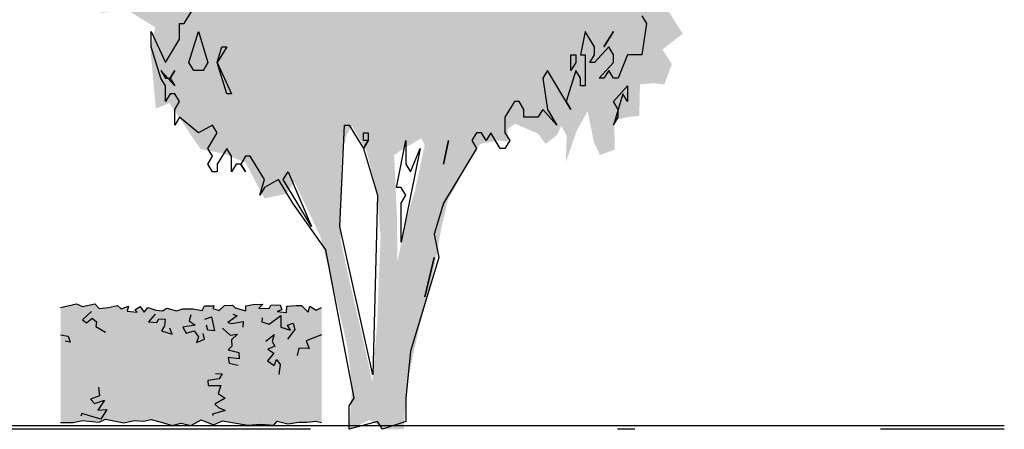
# Model space of a CAD drawing. Extents: x -73 to 183, y -4 to 85.
# Tile 96 of 98: x 177.32 to 182.97, y 0.53 to 2.88. Entities that reach past the tile are written whole.
import ezdxf

# ---------------------------------------------------------------- set-up
doc = ezdxf.new("R2010")
doc.units = 0
doc.header["$MEASUREMENT"] = 0
doc.linetypes.add('Strichpunktlinie', pattern=[0.006703, 0.003528, -0.001764, 0, -0.001411])
doc.layers.add('West_Ansicht Schilderwerkstatt_7_P_ZE_SYMBOL', color=7, linetype='Continuous')
doc.layers.add('West_Ansicht Schilderwerkstatt_7_R_TR_BODEN', color=7, linetype='Continuous')

msp = doc.modelspace()

# ---------------------------------------------------------------- hatches: boundary and pattern name
at = {"layer": 'West_Ansicht Schilderwerkstatt_7_P_ZE_SYMBOL', "linetype": 'Continuous', "lineweight": 18, "ltscale": 1000}
h = msp.add_hatch(color=255, dxfattribs=at)
h.paths.add_polyline_path([(178.1915, 4.342), (178.0706, 4.3613), (177.9614, 4.4517), (177.8444, 4.4905), (177.7001, 4.5292), (177.6299, 4.6003), (177.5675, 4.5615), (177.5324, 4.3717), (177.5168, 4.2361), (177.6104, 4.1198), (177.5675, 4.0552), (177.4466, 4.0552), (177.4895, 3.9519), (177.5519, 3.9002), (177.5441, 3.7969), (177.5285, 3.7194), (177.5363, 3.6613), (177.5714, 3.5386), (177.5519, 3.3965), (177.587, 3.2609), (177.5558, 3.0866), (177.6962, 2.9639), (177.782, 2.9251), (177.938, 2.938), (178.094, 2.8412), (178.0667, 2.7094), (178.0979, 2.3736), (178.1759, 2.4059), (178.2969, 2.2251), (178.3554, 2.1411), (178.4841, 2.1153), (178.6128, 2.0636), (178.722, 1.857), (178.8468, 1.8828), (178.8936, 1.9539), (179.0418, 1.6413), (179.1237, 1.3249), (179.1978, 1.0084), (179.2251, 0.7759), (179.2095, 0.5292), (179.3265, 0.5822), (179.4162, 0.5292), (179.5223, 0.5292), (179.5379, 0.7759), (179.6081, 1.1053), (179.6588, 1.2926), (179.7095, 1.5186), (179.7368, 1.68), (179.7758, 1.8479), (179.8304, 1.9448), (179.8928, 2.0675), (179.963, 2.1708), (180.0605, 2.1902), (180.1229, 2.1838), (180.119, 2.2548), (180.1619, 2.2871), (180.2945, 2.229), (180.3374, 2.1708), (180.4037, 2.2225), (180.4271, 2.2742), (180.4583, 2.216), (180.4544, 2.0675), (180.5169, 2.2483), (180.5793, 2.3581), (180.6144, 2.1838), (180.6495, 2.1063), (180.7353, 2.1385), (180.7314, 2.3065), (180.8133, 2.3258), (180.8757, 2.3323), (180.8796, 2.5131), (180.9576, 2.5196), (181.02, 2.5131), (181.0629, 2.6293), (181.0083, 2.7133), (181.0746, 2.765), (181.1253, 2.8037), (181.0161, 2.9781), (180.9693, 3.0556), (181.0785, 3.0426), (181.1643, 3.1318), (181.0707, 3.248), (181.0005, 3.2932), (181.0317, 3.3965), (181.1487, 3.3513), (181.2209, 3.3513), (181.1955, 3.5515), (181.1682, 3.6484), (181.059, 3.6096), (181.0356, 3.6226), (181.0473, 3.7646), (181.0161, 3.9132), (181.1877, 3.9842), (181.1409, 4.1198), (181.1136, 4.1973), (181.1565, 4.3394), (181.1604, 4.546), (181.0941, 4.7914), (180.9654, 4.9012), (180.8835, 4.9916), (180.7626, 5.0433), (180.6456, 5.0368), (180.513, 5.0497), (180.5052, 5.1208), (180.5949, 5.1337), (180.6417, 5.1531), (180.7782, 5.166), (180.8367, 5.2435), (180.8991, 5.3726), (180.9498, 5.4695), (180.9771, 5.6439), (181.0083, 5.8247), (180.8679, 5.7214), (180.7587, 5.7084), (180.6612, 5.7795), (180.8406, 5.8699), (180.8757, 5.9409), (180.8133, 6.0895), (180.669, 6.0623), (180.5871, 6.0107), (180.5286, 6.0946), (180.4583, 6.198), (180.3647, 6.0688), (180.2945, 5.9784), (180.2087, 5.8944), (180.2399, 6.0817), (180.3803, 6.1915), (180.4856, 6.2819), (180.6027, 6.3659), (180.6495, 6.5402), (180.6105, 6.6242), (180.4622, 6.6629), (180.4817, 6.805), (180.4661, 6.9729), (180.353, 6.9471), (180.2321, 6.876), (180.1541, 6.8437), (180.0878, 6.9019), (180.002, 6.9858), (179.8538, 6.9083), (179.8187, 6.8114), (179.6549, 6.8179), (179.6744, 7.0633), (179.6081, 7.1537), (179.4911, 7.031), (179.4443, 6.9341), (179.1245, 7.0439), (179.0543, 7.2118), (178.9482, 7.3927), (178.8273, 7.3668), (178.7376, 7.4843), (178.5816, 7.3474), (178.6323, 7.2958), (178.722, 7.2441), (178.7298, 7.0956), (178.6245, 7.0246), (178.4919, 7.0827), (178.4334, 7.1537), (178.3359, 7.0891), (178.3554, 6.9341), (178.4217, 6.8179), (178.3086, 6.721), (178.1018, 6.6629), (178.1252, 6.4821), (178.1447, 6.3788), (178.1135, 6.269), (178.1291, 6.0727), (178.2071, 5.9758), (178.1213, 5.8273), (178.0082, 5.8079), (177.9224, 5.8725), (177.8054, 5.7885), (177.8522, 5.6787), (177.8249, 5.5496), (177.8015, 5.3817), (177.8366, 5.2267), (177.8093, 5.1557), (177.6962, 5.2267), (177.6065, 5.1169), (177.665, 5.0136), (177.6767, 4.9167), (177.6845, 4.7424), (177.7352, 4.6519), (177.7859, 4.7488), (177.8873, 4.8069), (178.0511, 4.6971), (178.094, 4.5615), (178.1993, 4.4905)], flags=0)
h.paths.add_polyline_path([(179.5137, 2.1385), (179.4669, 2.1063), (179.4825, 1.7705), (179.4864, 1.4928), (179.5293, 1.7123), (179.5878, 1.9061), (179.6424, 2.1644), (179.6229, 2.2031)], flags=0)
h.paths.add_polyline_path([(179.3694, 1.8932), (179.307, 2.1321), (179.2251, 2.2742), (179.1939, 2.2225), (179.1666, 2.1127), (179.1588, 1.8609), (179.1588, 1.6219), (179.2173, 1.3507), (179.2719, 1.1182), (179.3421, 0.8018), (179.3694, 1.1376), (179.3889, 1.6348)], flags=0)
h.paths.add_polyline_path([(177.8951, 3.4327), (177.7625, 3.5812), (177.7157, 3.691), (177.9653, 3.6716), (178.0199, 3.5619)], flags=0)
h.paths.add_polyline_path([(178.1174, 5.5173), (177.9965, 5.5819), (178.0511, 5.2073), (178.1603, 5.2202)], flags=0)
msp.add_hatch(color=9, dxfattribs=at).paths.add_polyline_path([(178.2434, 0.5653), (178.2995, 0.5517), (178.3586, 0.5836), (178.4298, 0.5553), (178.4812, 0.5781), (178.626, 0.5523), (178.7019, 0.5582), (178.775, 0.5537), (178.7957, 0.576), (178.8562, 0.561), (178.9192, 0.5705), (178.966, 0.5703), (179.0164, 0.5753), (179.0504, 0.5689), (179.0504, 1.2292), (179.018, 1.2139), (178.9834, 1.2375), (178.9729, 1.203), (178.9348, 1.2413), (178.9036, 1.2411), (178.8506, 1.2368), (178.8484, 1.2007), (178.7945, 1.2065), (178.8209, 1.2173), (178.812, 1.245), (178.7594, 1.2423), (178.7487, 1.2232), (178.6893, 1.2258), (178.7132, 1.2493), (178.6561, 1.2475), (178.6139, 1.2402), (178.6139, 1.2113), (178.5526, 1.2285), (178.5385, 1.2423), (178.4919, 1.2412), (178.4614, 1.212), (178.4258, 1.224), (178.4333, 1.2395), (178.3772, 1.2395), (178.3633, 1.2131), (178.3098, 1.2225), (178.2532, 1.2217), (178.2169, 1.211), (178.1609, 1.226), (178.1367, 1.21), (178.0974, 1.2151), (178.0521, 1.23), (178.0313, 1.2021), (178.0073, 1.2355), (177.9761, 1.216), (177.9912, 1.2037), (177.9324, 1.2095), (177.9406, 1.2375), (177.8977, 1.223), (177.8782, 1.2413), (177.8264, 1.2303), (177.7719, 1.2243), (177.748, 1.2517), (177.6766, 1.2352), (177.6419, 1.2501), (177.5504, 1.2292), (177.5504, 0.5689), (177.6217, 0.5689), (177.676, 0.5796), (177.7725, 0.5703), (177.8087, 0.5882), (177.9143, 0.5661), (177.9732, 0.5805), (178.0267, 0.5754), (178.0705, 0.585), (178.1544, 0.5634), (178.1916, 0.5517)], flags=0)

# ---------------------------------------------------------------- linework, layer by layer
at = {"layer": 'West_Ansicht Schilderwerkstatt_7_P_ZE_SYMBOL', "linetype": 'Continuous', "ltscale": 1000}
for p, q in [((178.261, 2.8626), (178.3152, 2.9523)), ((180.8897, 2.9074), (180.9168, 2.8626)), ((178.2339, 2.7728), (178.2339, 2.8626)), ((178.2339, 2.8626), (178.261, 2.8626)), ((180.9168, 2.8626), (180.8897, 2.6831)), ((178.0713, 2.7279), (178.0713, 2.8177)), ((178.0713, 2.8177), (178.1526, 2.6382)), ((178.1526, 2.6382), (178.2339, 2.7728)), ((178.2881, 2.6382), (178.3423, 2.8177)), ((178.3423, 2.8177), (178.3965, 2.6382)), ((180.5645, 2.8177), (180.5374, 2.6831)), ((180.6187, 2.7279), (180.5645, 2.8177)), ((180.7271, 2.8177), (180.6729, 2.7279)), ((180.6729, 2.7279), (180.7271, 2.8177)), ((178.1255, 2.5485), (178.0713, 2.7279)), ((178.4507, 2.6382), (178.4778, 2.7279)), ((178.5049, 2.7279), (178.4507, 2.6382)), ((178.4778, 2.7279), (178.5049, 2.7279)), ((180.7, 2.7279), (180.6187, 2.6382)), ((180.6187, 2.6831), (180.6187, 2.7279)), ((180.7271, 2.6831), (180.7, 2.7279)), ((180.4832, 2.5933), (180.4832, 2.6831)), ((180.4832, 2.6831), (180.5103, 2.6831)), ((180.5103, 2.6831), (180.5103, 2.6382)), ((180.5374, 2.6831), (180.5645, 2.6831)), ((180.5645, 2.6831), (180.5645, 2.5036)), ((180.5916, 2.6382), (180.6187, 2.6831)), ((180.7271, 2.6382), (180.7271, 2.6831)), ((180.8084, 2.6831), (180.7542, 2.5485)), ((180.8897, 2.6831), (180.8084, 2.6831)), ((178.3152, 2.5933), (178.2881, 2.6382)), ((178.3965, 2.6382), (178.3694, 2.5933)), ((178.4507, 2.6382), (178.532, 2.4587)), ((178.5049, 2.4587), (178.4507, 2.6382)), ((180.5103, 2.6382), (180.4832, 2.5933)), ((180.6187, 2.6382), (180.5916, 2.6382)), ((180.6458, 2.5485), (180.7271, 2.6382)), ((178.2068, 2.5036), (178.1255, 2.5933)), ((178.1255, 2.5933), (178.1526, 2.5485)), ((178.1526, 2.5036), (178.1255, 2.5485)), ((178.1526, 2.5485), (178.1797, 2.5485)), ((178.1797, 2.5485), (178.2068, 2.5933)), ((178.2068, 2.5933), (178.1797, 2.5485)), ((178.1797, 2.5485), (178.2068, 2.5036)), ((178.3694, 2.5933), (178.3152, 2.5933)), ((180.3477, 2.5933), (180.3206, 2.5485)), ((180.3206, 2.5485), (180.3477, 2.369)), ((180.4832, 2.369), (180.3477, 2.5933)), ((180.5103, 2.5933), (180.4561, 2.4138)), ((180.5374, 2.5485), (180.5103, 2.5933)), ((180.5374, 2.5036), (180.5374, 2.5485)), ((180.6729, 2.5485), (180.6458, 2.5485)), ((180.7, 2.5933), (180.6729, 2.5485)), ((180.7271, 2.5485), (180.7, 2.5933)), ((180.7542, 2.5485), (180.7271, 2.5485)), ((178.1526, 2.4138), (178.1526, 2.5036)), ((180.5645, 2.5036), (180.5374, 2.5036)), ((180.7271, 2.4138), (180.8084, 2.5036)), ((180.8084, 2.5036), (180.8084, 2.4138)), ((178.1797, 2.4587), (178.1526, 2.4138)), ((178.2068, 2.4587), (178.1797, 2.4587)), ((178.2339, 2.4138), (178.2068, 2.4587)), ((178.532, 2.4587), (178.5049, 2.4587)), ((180.7813, 2.4587), (180.7271, 2.2792)), ((180.8084, 2.4138), (180.7813, 2.4587)), ((178.2068, 2.369), (178.2339, 2.4138)), ((180.158, 2.4138), (180.1038, 2.3241)), ((180.1851, 2.4138), (180.158, 2.4138)), ((180.2122, 2.369), (180.1851, 2.4138)), ((180.4561, 2.4138), (180.4832, 2.369)), ((180.7542, 2.369), (180.7271, 2.4138)), ((178.2068, 2.2792), (178.2068, 2.369)), ((178.2339, 2.3241), (178.2068, 2.2792)), ((178.3423, 2.2343), (178.2339, 2.3241)), ((180.1038, 2.3241), (180.1038, 2.2343)), ((180.2122, 2.3241), (180.2122, 2.369)), ((180.2935, 2.3241), (180.2122, 2.3241)), ((180.3206, 2.369), (180.2935, 2.3241)), ((180.4019, 2.2792), (180.3206, 2.369)), ((180.3477, 2.369), (180.4019, 2.2792)), ((180.7271, 2.2792), (180.7542, 2.3241)), ((180.7542, 2.3241), (180.7542, 2.369)), ((178.4236, 2.2792), (178.3423, 2.2343)), ((178.4507, 2.2343), (178.4236, 2.2792)), ((179.1553, 1.6959), (179.1824, 2.2792)), ((179.1824, 2.2792), (179.2095, 2.2792)), ((179.2095, 2.2792), (179.2908, 2.1446)), ((178.3965, 2.1446), (178.4507, 2.2343)), ((179.2908, 2.1895), (179.2908, 2.2343)), ((179.2908, 2.2343), (179.3179, 2.2343)), ((179.3179, 2.2343), (179.3179, 2.1895)), ((179.9412, 2.2343), (179.9141, 2.1895)), ((179.9683, 2.2343), (179.9412, 2.2343)), ((179.9954, 2.1895), (179.9683, 2.2343)), ((180.0225, 2.2343), (179.9954, 2.1895)), ((180.0767, 2.1446), (180.0225, 2.2343)), ((180.1038, 2.2343), (180.1309, 2.1895)), ((179.2908, 2.1446), (179.3179, 2.1895)), ((179.3179, 2.1895), (179.2908, 2.1895)), ((179.3179, 2.1895), (179.2908, 2.1446)), ((179.4805, 1.9202), (179.5347, 2.1895)), ((179.5347, 2.1895), (179.5347, 2.0549)), ((179.7786, 2.1895), (179.7515, 2.0549)), ((179.7515, 2.0549), (179.7786, 2.1895)), ((179.9141, 2.1895), (179.9412, 2.1446)), ((180.1309, 2.1895), (180.1038, 2.1446)), ((178.4236, 2.0997), (178.3965, 2.1446)), ((178.3965, 2.0549), (178.4236, 2.0997)), ((178.5049, 2.1446), (178.4507, 2.0549)), ((178.532, 2.0997), (178.5049, 2.1446)), ((178.532, 2.01), (178.532, 2.0997)), ((178.6133, 2.0997), (178.5862, 2.0549)), ((178.6404, 2.0997), (178.6133, 2.0997)), ((178.7217, 1.9651), (178.6404, 2.0997)), ((179.2908, 2.1446), (179.3721, 1.8754)), ((179.616, 2.1446), (179.5076, 1.6061)), ((179.5618, 2.01), (179.616, 2.1446)), ((179.9412, 2.1446), (179.7515, 1.8305)), ((180.1038, 2.1446), (180.0767, 2.1446)), ((178.4236, 2.01), (178.3965, 2.0549)), ((178.4507, 2.0549), (178.4507, 2.01)), ((178.5591, 2.0549), (178.532, 2.01)), ((178.5862, 2.0549), (178.5591, 2.0549)), ((178.5862, 2.0549), (178.6133, 2.01)), ((178.6133, 2.01), (178.5862, 2.0549)), ((179.5347, 2.0549), (179.5618, 2.01)), ((178.4507, 2.01), (178.4236, 2.01)), ((178.8301, 1.9651), (178.8572, 2.01)), ((178.8572, 2.01), (178.9927, 1.6959)), ((178.6946, 1.8754), (178.7217, 1.9651)), ((178.803, 1.9651), (178.7217, 1.9202)), ((178.8843, 1.8305), (178.803, 1.9651)), ((178.9927, 1.6959), (178.8301, 1.9651)), ((178.7217, 1.9202), (178.6946, 1.8754)), ((179.3721, 1.8754), (179.345, 0.8433)), ((179.5076, 1.9202), (179.4805, 1.9202)), ((179.5347, 1.8754), (179.5076, 1.9202)), ((179.5076, 1.8305), (179.5347, 1.8754)), ((179.074, 1.5613), (178.8843, 1.8305)), ((179.5076, 1.6061), (179.5076, 1.8305)), ((179.7515, 1.8305), (179.6973, 1.651)), ((179.345, 0.8433), (179.1553, 1.6959)), ((179.6973, 1.651), (179.7244, 1.5164)), ((179.2366, 0.7087), (179.074, 1.5613)), ((179.7244, 1.5164), (179.5618, 0.9779)), ((179.6973, 1.5164), (179.6431, 1.292)), ((179.6431, 1.292), (179.6973, 1.5164)), ((177.5504, 1.2292), (177.6419, 1.2501)), ((177.6419, 1.2501), (177.6766, 1.2352)), ((177.6766, 1.2352), (177.748, 1.2517)), ((177.748, 1.2517), (177.7719, 1.2243)), ((178.6139, 1.2402), (178.6561, 1.2475)), ((178.6561, 1.2475), (178.7132, 1.2493)), ((178.7132, 1.2493), (178.6893, 1.2258)), ((178.7594, 1.2423), (178.812, 1.245)), ((178.812, 1.245), (178.8209, 1.2173)), ((177.7272, 1.207), (177.6769, 1.1597)), ((177.7719, 1.2243), (177.8264, 1.2303)), ((177.8264, 1.2303), (177.8782, 1.2413)), ((177.8782, 1.2413), (177.8977, 1.223)), ((177.8977, 1.223), (177.9406, 1.2375)), ((177.9406, 1.2375), (177.9324, 1.2095)), ((177.9324, 1.2095), (177.9912, 1.2037)), ((177.9761, 1.216), (178.0073, 1.2355)), ((177.9912, 1.2037), (177.9761, 1.216)), ((178.0073, 1.2355), (178.0313, 1.2021)), ((178.0313, 1.2021), (178.0521, 1.23)), ((178.0521, 1.23), (178.0974, 1.2151)), ((178.0946, 1.1906), (178.0559, 1.1481)), ((178.0974, 1.2151), (178.1367, 1.21)), ((178.1367, 1.21), (178.1609, 1.226)), ((178.1609, 1.226), (178.2169, 1.211)), ((178.2169, 1.211), (178.2532, 1.2217)), ((178.2532, 1.2217), (178.3098, 1.2225)), ((178.3098, 1.2225), (178.3633, 1.2131)), ((178.3633, 1.2131), (178.3772, 1.2395)), ((178.3772, 1.2395), (178.4333, 1.2395)), ((178.4333, 1.2395), (178.4258, 1.224)), ((178.4258, 1.224), (178.4614, 1.212)), ((178.4614, 1.212), (178.4919, 1.2412)), ((178.4919, 1.2412), (178.5385, 1.2423)), ((178.5385, 1.2423), (178.5526, 1.2285)), ((178.5397, 1.1917), (178.5651, 1.1818)), ((178.5526, 1.2285), (178.6139, 1.2113)), ((178.6139, 1.2113), (178.6139, 1.2402)), ((178.6893, 1.2258), (178.7487, 1.2232)), ((178.7487, 1.2232), (178.7594, 1.2423)), ((178.8209, 1.2173), (178.7945, 1.2065)), ((178.7945, 1.2065), (178.8484, 1.2007)), ((178.8484, 1.2007), (178.8506, 1.2368)), ((178.8506, 1.2368), (178.9036, 1.2411)), ((178.9036, 1.2411), (178.9348, 1.2413)), ((178.9348, 1.2413), (178.9729, 1.203)), ((178.9729, 1.203), (178.9834, 1.2375)), ((178.9834, 1.2375), (179.018, 1.2139)), ((179.018, 1.2139), (179.0504, 1.2292)), ((177.6769, 1.1597), (177.6996, 1.142)), ((177.6996, 1.142), (177.7321, 1.168)), ((177.7321, 1.168), (177.7571, 1.1481)), ((177.7571, 1.1481), (177.7531, 1.1213)), ((178.0559, 1.1481), (178.104, 1.1444)), ((178.104, 1.1444), (178.1149, 1.1639)), ((178.1149, 1.1639), (178.1506, 1.1624)), ((178.1506, 1.1624), (178.1476, 1.1239)), ((178.2979, 1.1876), (178.2897, 1.154)), ((178.2897, 1.154), (178.3234, 1.128)), ((178.3798, 1.1627), (178.4174, 1.1765)), ((178.4174, 1.1765), (178.4351, 1.0953)), ((178.544, 1.1661), (178.5108, 1.1439)), ((178.5108, 1.1439), (178.5348, 1.1375)), ((178.5348, 1.1375), (178.5992, 1.1487)), ((178.5651, 1.1818), (178.544, 1.1661)), ((178.5992, 1.1487), (178.5981, 1.1158)), ((178.709, 1.1706), (178.7071, 1.1472)), ((178.7071, 1.1472), (178.748, 1.1337)), ((178.748, 1.1337), (178.8155, 1.1845)), ((178.8155, 1.1845), (178.8157, 1.1166)), ((178.855, 1.1283), (178.8863, 1.1394)), ((178.8863, 1.1394), (178.8954, 1.104)), ((177.7531, 1.1213), (177.8092, 1.0883)), ((178.1476, 1.1239), (178.1304, 1.096)), ((178.1304, 1.096), (178.1914, 1.0773)), ((178.1914, 1.0773), (178.1774, 1.1103)), ((178.3234, 1.128), (178.2519, 1.1164)), ((178.2519, 1.1164), (178.2721, 1.0828)), ((178.2721, 1.0828), (178.3176, 1.0965)), ((178.3176, 1.0965), (178.3422, 1.0608)), ((178.3772, 1.0471), (178.3702, 1.08)), ((178.3967, 1.0997), (178.3894, 1.128)), ((178.4351, 1.0953), (178.3967, 1.0997)), ((178.481, 1.1113), (178.5245, 1.0711)), ((178.5245, 1.0711), (178.5678, 1.0765)), ((178.5678, 1.0765), (178.5315, 1.0438)), ((178.8157, 1.1166), (178.8716, 1.0993)), ((178.8954, 1.104), (178.8541, 1.0471)), ((178.8716, 1.0993), (178.855, 1.1283)), ((177.5504, 1.0735), (177.5945, 1.0647)), ((177.6057, 1.0295), (177.5758, 1.0353)), ((177.5945, 1.0647), (177.6057, 1.0295)), ((178.3422, 1.0608), (178.3317, 1.0278)), ((178.3317, 1.0278), (178.3772, 1.0471)), ((178.5315, 1.0438), (178.5343, 1.0077)), ((178.7294, 1.0358), (178.7783, 1.0737)), ((178.7783, 1.0737), (178.766, 1.035)), ((178.766, 1.035), (178.781, 1.0069)), ((179.0504, 1.0735), (178.9623, 1.0372)), ((178.9623, 1.0372), (178.978, 0.9938)), ((178.5343, 1.0077), (178.5132, 0.9872)), ((178.5132, 0.9872), (178.5746, 0.9715)), ((178.5746, 0.9715), (178.577, 0.9351)), ((178.7753, 0.9671), (178.7384, 0.9233)), ((178.781, 1.0069), (178.7416, 0.9903)), ((178.7416, 0.9903), (178.7753, 0.9671)), ((178.92, 0.9958), (178.9102, 0.9536)), ((178.978, 0.9938), (178.92, 0.9958)), ((179.5618, 0.9779), (179.5347, 0.7087)), ((178.577, 0.9351), (178.514, 0.9426)), ((178.514, 0.9426), (178.5189, 0.9095)), ((178.5189, 0.9095), (178.5701, 0.8986)), ((178.7384, 0.9233), (178.7783, 0.8957)), ((178.7783, 0.8957), (178.791, 0.9316)), ((178.791, 0.9316), (178.812, 0.9013)), ((178.4405, 0.8511), (178.4789, 0.8491)), ((178.4789, 0.8491), (178.4614, 0.8188)), ((178.812, 0.9013), (178.805, 0.8436)), ((178.4614, 0.8188), (178.396, 0.8107)), ((178.396, 0.8107), (178.3983, 0.7803)), ((177.7691, 0.7725), (177.774, 0.7223)), ((178.3983, 0.7803), (178.4719, 0.7803)), ((178.4719, 0.7803), (178.4565, 0.7349)), ((177.774, 0.7223), (177.7216, 0.7034)), ((177.7216, 0.7034), (177.7461, 0.6786)), ((177.7461, 0.6786), (177.8033, 0.696)), ((177.8033, 0.696), (177.7637, 0.6401)), ((178.4965, 0.7089), (178.4373, 0.6734)), ((178.4565, 0.7349), (178.4965, 0.7089)), ((179.2095, 0.6638), (179.2366, 0.7087)), ((179.5347, 0.7087), (179.5347, 0.5741)), ((177.7637, 0.6401), (177.8163, 0.6429)), ((177.8163, 0.6429), (177.7819, 0.5869)), ((178.4965, 0.6374), (178.424, 0.6158)), ((178.4373, 0.6734), (178.4568, 0.6545)), ((178.4568, 0.6545), (178.4965, 0.6374)), ((179.2095, 0.5292), (179.2095, 0.6638)), ((177.5504, 0.5689), (177.6217, 0.5689)), ((177.6217, 0.5689), (177.676, 0.5796)), ((177.6725, 0.6196), (177.667, 0.6057)), ((177.7819, 0.5869), (177.6725, 0.6196)), ((177.676, 0.5796), (177.7725, 0.5703)), ((177.7725, 0.5703), (177.8087, 0.5882)), ((177.8087, 0.5882), (177.9143, 0.5661)), ((177.9143, 0.5661), (177.9732, 0.5805)), ((177.9732, 0.5805), (178.0267, 0.5754)), ((178.0267, 0.5754), (178.0705, 0.585)), ((178.0705, 0.585), (178.1544, 0.5634)), ((178.2995, 0.5517), (178.3586, 0.5836)), ((178.3586, 0.5836), (178.4298, 0.5553)), ((178.424, 0.6158), (178.4253, 0.6084)), ((178.4298, 0.5553), (178.4812, 0.5781)), ((178.4812, 0.5781), (178.626, 0.5523)), ((178.775, 0.5537), (178.7957, 0.576)), ((178.7957, 0.576), (178.8562, 0.561)), ((178.8562, 0.561), (178.9192, 0.5705)), ((178.9192, 0.5705), (178.966, 0.5703)), ((178.966, 0.5703), (179.0164, 0.5753)), ((179.0164, 0.5753), (179.0504, 0.5689)), ((179.3721, 0.5741), (179.2095, 0.5292)), ((179.3992, 0.5292), (179.3721, 0.5741)), ((179.5347, 0.5741), (179.3992, 0.5292)), ((178.1544, 0.5634), (178.1916, 0.5517)), ((178.1916, 0.5517), (178.2434, 0.5653)), ((178.2434, 0.5653), (178.2995, 0.5517)), ((178.626, 0.5523), (178.7019, 0.5582)), ((178.7019, 0.5582), (178.775, 0.5537))]:
    msp.add_line(p, q, dxfattribs=at)
at = {"layer": 'West_Ansicht Schilderwerkstatt_7_R_TR_BODEN', "linetype": 'Strichpunktlinie', "ltscale": 1000}
msp.add_line((161.8528, 0.5317), (182.9733, 0.5317), dxfattribs=at)
at = {"layer": 'West_Ansicht Schilderwerkstatt_7_R_TR_BODEN', "linetype": 'Continuous', "ltscale": 1000}
msp.add_line((175.5747, 0.5517), (182.9733, 0.5517), dxfattribs=at)

doc.saveas('drawing.dxf')
